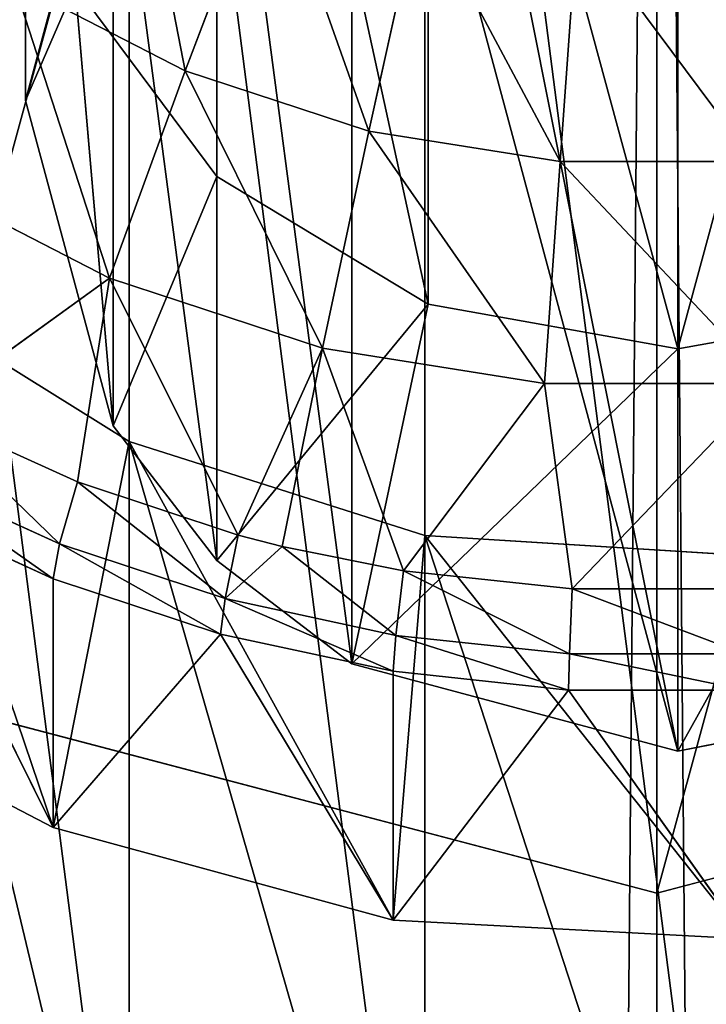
# Model space of a CAD drawing. Extents: x 80 to 596, y 77 to 1633.
# Tile 189 of 256: x 335.95 to 338.05, y 617.3 to 620.32. Entities that reach past the tile are written whole.
import ezdxf

# ---------------------------------------------------------------- set-up
doc = ezdxf.new("R2010")
doc.units = 0
doc.header["$LTSCALE"] = 25.4
doc.layers.get('0').update_dxf_attribs({"color": 13, "linetype": 'CONTINUOUS'})

# ---------------------------------------------------------------- blocks, each defined once
blk = doc.blocks.new('CADILLAC-III-8190-7988-799')
at = {"color": 250}
for p, q in [((0, 350.491, 1447.4452), (0, 627.1641, 24.0858)), ((0, 350.491, 1447.4452), (0, 627.1641, 24.0858)), ((-2.425, 618.2801, 22.3589), (0, 617.6423, 22.2349)), ((-2.425, 618.2801, 22.3589), (0, 617.6423, 22.2349)), ((0, 617.6423, 22.2349), (2.425, 618.2801, 22.3589)), ((0, 617.6423, 22.2349), (2.425, 618.2801, 22.3589)), ((0, 340.9692, 1445.5944), (0, 617.6423, 22.2349)), ((0, 340.9692, 1445.5944), (0, 617.6423, 22.2349))]:
    blk.add_line(p, q, dxfattribs=at)
at = {"color": 18}
for p, q in [((-1.3498, 622.429, 22.1075), (-1.3498, 619.8403, 25.5916)), ((-1.3498, 622.429, 22.1075), (-1.3498, 619.8403, 25.5916)), ((-0.7009, 622.1348, 21.7894), (-0.7009, 619.4492, 25.4049)), ((-0.7009, 622.1348, 21.7894), (-0.7009, 619.4492, 25.4049)), ((0.0644, 619.3119, 25.3394), (0.0644, 622.0316, 21.6778)), ((0.0644, 619.3119, 25.3394), (0.0644, 622.0316, 21.6778)), ((-1.9356, 621.1161, 26.2004), (-1.9356, 620.0742, 30.4665)), ((-1.9356, 621.1161, 26.2004), (-1.9356, 620.0742, 30.4665)), ((-1.6676, 621.0724, 30.5263), (-1.9356, 620.0742, 30.4665)), ((-1.6676, 621.0724, 30.5263), (-1.9356, 620.0742, 30.4665)), ((-1.1887, 620.8431, 16.5643), (-1.4463, 620.1645, 16.8866)), ((-1.1887, 620.8431, 16.5643), (-1.4463, 620.1645, 16.8866)), ((-0.7257, 620.6915, 16.5348), (-0.883, 619.9799, 16.8507)), ((-0.7257, 620.6915, 16.5348), (-0.883, 619.9799, 16.8507)), ((-0.244, 620.6146, 16.5199), (-0.2969, 619.8864, 16.8326)), ((-0.244, 620.6146, 16.5199), (-0.2969, 619.8864, 16.8326)), ((-1.9721, 620.4354, 16.9393), (-1.4463, 620.1645, 16.8866)), ((-1.9721, 620.4354, 16.9393), (-1.4463, 620.1645, 16.8866)), ((-1.7833, 620.4257, 25.8709), (-1.9356, 620.0742, 30.4665)), ((-1.7833, 620.4257, 25.8709), (-1.9356, 620.0742, 30.4665)), ((-1.7833, 620.4257, 25.8709), (-1.6676, 619.076, 30.4067)), ((-1.3498, 619.8403, 25.5916), (-1.7833, 620.4257, 25.8709)), ((-1.3498, 619.8403, 25.5916), (-1.7833, 620.4257, 25.8709)), ((-1.7833, 620.4257, 25.8709), (-1.6676, 619.076, 30.4067)), ((-1.4463, 620.1645, 16.8866), (-1.6786, 619.5284, 17.3017)), ((-1.4463, 620.1645, 16.8866), (-1.6786, 619.5284, 17.3017)), ((-1.4463, 620.1645, 16.8866), (-0.883, 619.9799, 16.8507)), ((-1.4463, 620.1645, 16.8866), (-0.883, 619.9799, 16.8507)), ((-1.9356, 620.0742, 30.4665), (-1.6676, 619.076, 30.4067)), ((-1.9356, 620.0742, 30.4665), (-1.6676, 619.076, 30.4067)), ((-0.883, 619.9799, 16.8507), (-1.0249, 619.3142, 17.2601)), ((-0.883, 619.9799, 16.8507), (-1.0249, 619.3142, 17.2601)), ((-0.883, 619.9799, 16.8507), (-0.2969, 619.8864, 16.8326)), ((-0.883, 619.9799, 16.8507), (-0.2969, 619.8864, 16.8326)), ((-0.2969, 619.8864, 16.8326), (-0.3446, 619.2057, 17.239)), ((-0.2969, 619.8864, 16.8326), (-0.3446, 619.2057, 17.239)), ((-0.2969, 619.8864, 16.8326), (0.2969, 619.8864, 16.8326)), ((-0.2969, 619.8864, 16.8326), (0.2969, 619.8864, 16.8326)), ((-2.2888, 619.8428, 17.3628), (-1.6786, 619.5284, 17.3017)), ((-2.2888, 619.8428, 17.3628), (-1.6786, 619.5284, 17.3017)), ((-1.3498, 619.8403, 25.5916), (-1.6676, 619.076, 30.4067)), ((-1.3498, 619.8403, 25.5916), (-1.6676, 619.076, 30.4067)), ((-1.3498, 619.8403, 25.5916), (-1.3498, 618.6625, 30.382)), ((-0.7009, 619.4492, 25.4049), (-1.3498, 619.8403, 25.5916)), ((-0.7009, 619.4492, 25.4049), (-1.3498, 619.8403, 25.5916)), ((-1.3498, 619.8403, 25.5916), (-1.3498, 618.6625, 30.382)), ((-2.4222, 619.529, 22.6016), (-1.618, 619.028, 22.5043)), ((-2.4222, 619.529, 22.6016), (-1.618, 619.028, 22.5043)), ((-2.2484, 619.1179, 17.8356), (-1.6786, 619.5284, 17.3017)), ((-2.2484, 619.1179, 17.8356), (-1.6786, 619.5284, 17.3017)), ((-1.7767, 618.9037, 17.794), (-1.6786, 619.5284, 17.3017)), ((-1.7767, 618.9037, 17.794), (-1.6786, 619.5284, 17.3017)), ((-1.6786, 619.5284, 17.3017), (-1.2841, 618.7408, 17.7623)), ((-1.6786, 619.5284, 17.3017), (-1.2841, 618.7408, 17.7623)), ((-1.6786, 619.5284, 17.3017), (-1.0249, 619.3142, 17.2601)), ((-1.6786, 619.5284, 17.3017), (-1.0249, 619.3142, 17.2601)), ((-0.7009, 619.4492, 25.4049), (-1.3498, 618.6625, 30.382)), ((-0.7009, 619.4492, 25.4049), (-1.3498, 618.6625, 30.382)), ((-0.7009, 619.4492, 25.4049), (-0.9356, 618.3453, 30.363)), ((-0.7009, 619.4492, 25.4049), (-0.9356, 618.3453, 30.363)), ((0.0644, 619.3119, 25.3394), (-0.7009, 619.4492, 25.4049)), ((0.0644, 619.3119, 25.3394), (-0.7009, 619.4492, 25.4049)), ((0.8298, 619.4492, 25.4049), (0.0644, 619.3119, 25.3394)), ((0.8298, 619.4492, 25.4049), (0.0644, 619.3119, 25.3394)), ((-1.2841, 618.7408, 17.7623), (-1.0249, 619.3142, 17.2601)), ((-1.2841, 618.7408, 17.7623), (-1.0249, 619.3142, 17.2601)), ((-1.1487, 618.706, 17.7556), (-1.0249, 619.3142, 17.2601)), ((-1.1487, 618.706, 17.7556), (-1.0249, 619.3142, 17.2601)), ((-1.0249, 619.3142, 17.2601), (-0.7766, 618.6311, 17.741)), ((-1.0249, 619.3142, 17.2601), (-0.7766, 618.6311, 17.741)), ((-1.0249, 619.3142, 17.2601), (-0.3446, 619.2057, 17.239)), ((-1.0249, 619.3142, 17.2601), (-0.3446, 619.2057, 17.239)), ((0.0644, 619.3119, 25.3394), (-0.9356, 618.3453, 30.363)), ((0.0644, 619.3119, 25.3394), (-0.9356, 618.3453, 30.363)), ((0.0644, 618.0778, 30.347), (0.0644, 619.3119, 25.3394)), ((0.0644, 618.0778, 30.347), (0.0644, 619.3119, 25.3394)), ((-0.7766, 618.6311, 17.741), (-0.3446, 619.2057, 17.239)), ((-0.7766, 618.6311, 17.741), (-0.3446, 619.2057, 17.239)), ((-0.2599, 618.576, 17.7303), (-0.3446, 619.2057, 17.239)), ((-0.3446, 619.2057, 17.239), (0.3446, 619.2057, 17.239)), ((-0.2599, 618.576, 17.7303), (-0.3446, 619.2057, 17.239)), ((-0.3446, 619.2057, 17.239), (0.3446, 619.2057, 17.239)), ((-2.2484, 619.1179, 17.8356), (-1.7767, 618.9037, 17.794)), ((-2.2484, 619.1179, 17.8356), (-1.7767, 618.9037, 17.794)), ((-1.6676, 619.076, 30.4067), (-1.3498, 618.6625, 30.382)), ((-1.6676, 619.076, 30.4067), (-1.3498, 618.6625, 30.382)), ((-1.618, 616.1658, 37.2287), (-1.618, 619.028, 22.5043)), ((-1.618, 619.028, 22.5043), (-0.712, 618.739, 22.4481)), ((-1.618, 616.1658, 37.2287), (-1.618, 619.028, 22.5043)), ((-1.618, 619.028, 22.5043), (-0.712, 618.739, 22.4481)), ((-1.8317, 618.714, 18.0462), (-2.318, 618.9348, 18.0891)), ((-1.8317, 618.714, 18.0462), (-2.318, 618.9348, 18.0891)), ((-1.7767, 618.9037, 17.794), (-1.8317, 618.714, 18.0462)), ((-1.7767, 618.9037, 17.794), (-1.8317, 618.714, 18.0462)), ((-1.7767, 618.9037, 17.794), (-1.2841, 618.7408, 17.7623)), ((-1.7767, 618.9037, 17.794), (-1.2841, 618.7408, 17.7623)), ((-1.8507, 618.6069, 18.3475), (-2.342, 618.83, 18.3909)), ((-2.342, 618.83, 18.3909), (-1.8507, 617.8436, 22.274)), ((-1.8507, 618.6069, 18.3475), (-2.342, 618.83, 18.3909)), ((-2.342, 618.83, 18.3909), (-1.8507, 617.8436, 22.274)), ((-1.2841, 618.7408, 17.7623), (-1.3239, 618.546, 18.0136)), ((-1.2841, 618.7408, 17.7623), (-1.3239, 618.546, 18.0136)), ((-1.2841, 618.7408, 17.7623), (-1.1487, 618.706, 17.7556)), ((-1.2841, 618.7408, 17.7623), (-1.1487, 618.706, 17.7556)), ((-0.712, 615.8769, 37.1725), (-0.712, 618.739, 22.4481)), ((-0.712, 618.739, 22.4481), (0.2386, 618.6804, 22.4367)), ((-0.712, 615.8769, 37.1725), (-0.712, 618.739, 22.4481)), ((-0.712, 618.739, 22.4481), (0.2386, 618.6804, 22.4367)), ((-1.8507, 618.6069, 18.3475), (-1.8317, 618.714, 18.0462)), ((-1.8507, 618.6069, 18.3475), (-1.8317, 618.714, 18.0462)), ((-1.3239, 618.546, 18.0136), (-1.8317, 618.714, 18.0462)), ((-1.3239, 618.546, 18.0136), (-1.8317, 618.714, 18.0462)), ((-1.1487, 618.706, 17.7556), (-1.3239, 618.546, 18.0136)), ((-1.1487, 618.706, 17.7556), (-1.3239, 618.546, 18.0136)), ((-1.1487, 618.706, 17.7556), (-0.8006, 618.433, 17.9916)), ((-1.1487, 618.706, 17.7556), (-0.7766, 618.6311, 17.741)), ((-1.1487, 618.706, 17.7556), (-0.8006, 618.433, 17.9916)), ((-1.1487, 618.706, 17.7556), (-0.7766, 618.6311, 17.741)), ((-1.3498, 618.6625, 30.382), (-0.9356, 618.3453, 30.363)), ((-1.3498, 618.6625, 30.382), (-0.9356, 618.3453, 30.363)), ((-0.7766, 618.6311, 17.741), (-0.8006, 618.433, 17.9916)), ((-0.7766, 618.6311, 17.741), (-0.8006, 618.433, 17.9916)), ((-0.7766, 618.6311, 17.741), (-0.2599, 618.576, 17.7303)), ((-0.7766, 618.6311, 17.741), (-0.2599, 618.576, 17.7303)), ((-1.3376, 618.4371, 18.3145), (-1.8507, 618.6069, 18.3475)), ((-1.8507, 618.6069, 18.3475), (-1.8507, 617.8436, 22.274)), ((-1.8507, 618.6069, 18.3475), (-1.8507, 617.8436, 22.274)), ((-1.3376, 618.4371, 18.3145), (-1.8507, 618.6069, 18.3475)), ((-0.2599, 618.576, 17.7303), (-0.2679, 618.3761, 17.9805)), ((-0.2599, 618.576, 17.7303), (-0.2679, 618.3761, 17.9805)), ((-0.2599, 618.576, 17.7303), (0.2599, 618.576, 17.7303)), ((-0.2599, 618.576, 17.7303), (0.2599, 618.576, 17.7303)), ((-1.3376, 618.4371, 18.3145), (-1.3239, 618.546, 18.0136)), ((-1.3376, 618.4371, 18.3145), (-1.3239, 618.546, 18.0136)), ((-0.8006, 618.433, 17.9916), (-1.3239, 618.546, 18.0136)), ((-0.8006, 618.433, 17.9916), (-1.3239, 618.546, 18.0136)), ((-1.3376, 618.4371, 18.3145), (-1.8507, 617.8436, 22.274)), ((-1.3376, 618.4371, 18.3145), (-1.8507, 617.8436, 22.274)), ((-0.8089, 618.3229, 18.2923), (-1.3376, 618.4371, 18.3145)), ((-1.3376, 618.4371, 18.3145), (-0.8089, 617.5597, 22.2189)), ((-0.8089, 618.3229, 18.2923), (-1.3376, 618.4371, 18.3145)), ((-1.3376, 618.4371, 18.3145), (-0.8089, 617.5597, 22.2189)), ((-0.8089, 618.3229, 18.2923), (-0.8006, 618.433, 17.9916)), ((-0.8089, 618.3229, 18.2923), (-0.8006, 618.433, 17.9916)), ((-0.2679, 618.3761, 17.9805), (-0.8006, 618.433, 17.9916)), ((-0.2679, 618.3761, 17.9805), (-0.8006, 618.433, 17.9916)), ((-0.2707, 618.2654, 18.2812), (-0.2679, 618.3761, 17.9805)), ((-0.2707, 618.2654, 18.2812), (-0.2679, 618.3761, 17.9805)), ((0.2679, 618.3761, 17.9805), (-0.2679, 618.3761, 17.9805)), ((0.2679, 618.3761, 17.9805), (-0.2679, 618.3761, 17.9805)), ((-0.9356, 618.3453, 30.363), (0.0644, 618.0778, 30.347)), ((-0.9356, 618.3453, 30.363), (0.0644, 618.0778, 30.347)), ((-2.8059, 618.3408, 22.3707), (-1.8507, 617.8436, 22.274)), ((-2.8059, 618.3408, 22.3707), (-1.8507, 617.8436, 22.274)), ((-0.2707, 618.2654, 18.2812), (-0.8089, 618.3229, 18.2923)), ((-0.8089, 618.3229, 18.2923), (-0.8089, 617.5597, 22.2189)), ((-0.8089, 618.3229, 18.2923), (-0.8089, 617.5597, 22.2189)), ((-0.2707, 618.2654, 18.2812), (-0.8089, 618.3229, 18.2923)), ((-0.2707, 618.2654, 18.2812), (-0.8089, 617.5597, 22.2189)), ((-0.2707, 618.2654, 18.2812), (-0.8089, 617.5597, 22.2189)), ((0.2707, 618.2654, 18.2812), (-0.2707, 618.2654, 18.2812)), ((-0.2707, 618.2654, 18.2812), (0.2707, 617.5022, 22.2077)), ((0.2707, 618.2654, 18.2812), (-0.2707, 618.2654, 18.2812)), ((-0.2707, 618.2654, 18.2812), (0.2707, 617.5022, 22.2077)), ((0.0644, 618.0778, 30.347), (0.8298, 618.2297, 30.3561)), ((0.0644, 618.0778, 30.347), (0.8298, 618.2297, 30.3561)), ((-1.8507, 617.8436, 22.274), (-0.8089, 617.5597, 22.2189)), ((-1.8507, 617.8436, 22.274), (-0.8089, 617.5597, 22.2189)), ((-0.8089, 617.5597, 22.2189), (0.2707, 617.5022, 22.2077)), ((-0.8089, 617.5597, 22.2189), (0.2707, 617.5022, 22.2077))]:
    blk.add_line(p, q, dxfattribs=at)
mesh = blk.add_polyface(dxfattribs=at)
corners = [(-4.7383, 620.836, 22.8557), (-4.9707, 622.9338, 23.2635), (-4.9707, 621.8725, 23.0572), (-4.7383, 623.9703, 23.465), (-4.2843, 619.8727, 22.6685), (-4.2843, 624.9335, 23.6522), (-3.63, 619.0278, 22.5042), (-3.77, 621.9356, 23.0695), (-3.5332, 621.03, 22.8934), (-2.8059, 618.3408, 22.3707), (-3.0743, 620.2106, 22.7341), (-2.4222, 619.529, 22.6016), (-1.8507, 617.8436, 22.274), (-1.618, 619.028, 22.5043), (-0.8089, 617.5597, 22.2189), (-0.712, 618.739, 22.4481), (0.2707, 617.5022, 22.2077), (0.2386, 618.6804, 22.4367), (1.1743, 618.8555, 22.4707), (1.3376, 617.6739, 22.2411), (2.0361, 619.2537, 22.5481), (2.342, 618.0668, 22.3174), (2.7701, 619.8497, 22.664), (3.2369, 618.6624, 22.4332), (3.33, 620.6061, 22.811), (3.9805, 619.4329, 22.583), (3.6806, 621.4755, 22.98), (3.8, 622.4031, 23.1603), (-3.77, 622.8707, 23.2512), (-3.63, 625.7785, 23.8164), (-3.5332, 623.7763, 23.4272), (-2.8059, 626.4656, 23.95), (-3.0743, 624.5957, 23.5865), (-2.4222, 625.2773, 23.719), (-1.8507, 626.9627, 24.0466), (-1.618, 625.7783, 23.8164), (-0.8089, 627.2466, 24.1018), (-0.712, 626.0673, 23.8726), (0.2707, 627.3041, 24.113), (0.2386, 626.126, 23.884), (1.1743, 625.9507, 23.8499), (1.3376, 627.1324, 24.0796), (2.0361, 625.5527, 23.7725), (2.342, 626.7396, 24.0032), (2.7701, 624.9567, 23.6567), (3.2369, 626.1439, 23.8875), (3.33, 624.2002, 23.5096), (3.9805, 625.3734, 23.7377), (3.6806, 623.3308, 23.3406), (4.5379, 620.3423, 22.7597), (4.5379, 624.4641, 23.5609), (4.8831, 621.348, 22.9552), (4.8831, 623.4583, 23.3654), (5, 622.4031, 23.1603)]
mesh.append_faces([[corners[k] for k in face] for face in [(0, 1, 2), (52, 51, 53)]], dxfattribs={"vtx0": -1, "color": 18})
mesh.append_faces([[corners[k] for k in face] for face in [(1, 0, 3), (3, 4, 5), (7, 6, 8), (8, 9, 10), (10, 9, 11), (11, 12, 13), (13, 14, 15), (15, 16, 17), (17, 16, 18), (18, 19, 20), (20, 21, 22), (22, 23, 24), (24, 25, 26), (26, 25, 27), (5, 28, 29), (28, 5, 7), (29, 30, 31), (31, 33, 34), (34, 35, 36), (36, 37, 38), (38, 40, 41), (41, 42, 43), (43, 44, 45), (45, 46, 47), (47, 49, 50), (50, 51, 52)]], dxfattribs={"vtx0": -1, "vtx1": -1, "color": 18})
mesh.append_faces([[corners[k] for k in face] for face in [(5, 6, 7), (47, 27, 25)]], dxfattribs={"vtx0": -1, "vtx1": -1, "vtx2": -1, "color": 18})
mesh.append_faces([[corners[k] for k in face] for face in [(3, 0, 4), (5, 4, 6), (8, 6, 9), (11, 9, 12), (13, 12, 14), (15, 14, 16), (18, 16, 19), (20, 19, 21), (22, 21, 23), (24, 23, 25), (29, 28, 30), (31, 30, 32), (31, 32, 33), (34, 33, 35), (36, 35, 37), (38, 37, 39), (38, 39, 40), (41, 40, 42), (43, 42, 44), (45, 44, 46), (47, 46, 48), (47, 48, 27), (47, 25, 49), (50, 49, 51)]], dxfattribs={"vtx0": -1, "vtx2": -1, "color": 18})
at = {"color": 250}
mesh = blk.add_polyface(dxfattribs=at)
corners = [(-4.2002, 624.7836, 23.623), (-4.2002, 620.0227, 22.6976), (-4.85, 622.4031, 23.1603), (-2.425, 626.5262, 23.9618), (-2.425, 618.2801, 22.3589), (0, 627.1641, 24.0858), (0, 617.6423, 22.2349), (2.425, 626.5262, 23.9618), (2.425, 618.2801, 22.3589), (4.2002, 624.7836, 23.623), (4.2002, 620.0227, 22.6976), (4.85, 622.4031, 23.1603)]
mesh.append_faces([[corners[k] for k in face] for face in [(0, 1, 2), (10, 9, 11)]], dxfattribs={"vtx0": -1, "color": 250})
mesh.append_faces([[corners[k] for k in face] for face in [(1, 3, 4), (4, 5, 6), (6, 7, 8), (8, 9, 10)]], dxfattribs={"vtx0": -1, "vtx1": -1, "color": 250})
mesh.append_faces([[corners[k] for k in face] for face in [(1, 0, 3), (4, 3, 5), (6, 5, 7), (8, 7, 9)]], dxfattribs={"vtx0": -1, "vtx2": -1, "color": 250})
mesh = blk.add_polyface(dxfattribs=at)
corners = [(-2.425, 349.8531, 1447.3213), (0, 627.1641, 24.0858), (-2.425, 626.5262, 23.9618), (0, 350.491, 1447.4452)]
mesh.append_faces([[corners[k] for k in face] for face in [(0, 1, 2), (1, 0, 3)]], dxfattribs={"vtx0": -1, "color": 250})
mesh = blk.add_polyface(dxfattribs=at)
corners = [(0, 627.1641, 24.0858), (2.425, 349.8531, 1447.3213), (2.425, 626.5262, 23.9618), (0, 350.491, 1447.4452)]
mesh.append_faces([[corners[k] for k in face] for face in [(0, 1, 2), (1, 0, 3)]], dxfattribs={"vtx0": -1, "color": 250})
at = {"color": 18}
mesh = blk.add_polyface(dxfattribs=at)
corners = [(-3.5332, 618.1678, 37.6178), (-3.77, 620.0085, 37.9756), (-3.77, 619.0735, 37.7939), (-3.5332, 620.9142, 38.1517), (-3.0743, 617.3484, 37.4585), (-3.0743, 621.7336, 38.3109), (-2.4222, 616.6669, 37.3261), (-2.4222, 622.4152, 38.4434), (-1.618, 616.1658, 37.2287), (-1.618, 622.9162, 38.5408), (-0.712, 615.8769, 37.1725), (-0.712, 623.2051, 38.597), (0.2386, 615.8182, 37.1611), (0.2386, 623.2639, 38.6084), (1.1743, 615.9934, 37.1951), (1.1743, 623.0886, 38.5743), (2.0361, 616.3915, 37.2725), (2.0361, 622.6905, 38.4969), (2.7701, 616.9875, 37.3884), (2.7701, 622.0945, 38.3811), (3.33, 617.744, 37.5354), (3.33, 621.3381, 38.234), (3.6806, 618.6133, 37.7044), (3.6806, 620.4687, 38.0651), (3.8, 619.541, 37.8847)]
mesh.append_faces([[corners[k] for k in face] for face in [(0, 1, 2), (23, 22, 24)]], dxfattribs={"vtx0": -1, "color": 18})
mesh.append_faces([[corners[k] for k in face] for face in [(1, 0, 3), (3, 4, 5), (5, 6, 7), (7, 8, 9), (9, 10, 11), (11, 12, 13), (13, 14, 15), (15, 16, 17), (17, 18, 19), (19, 20, 21), (21, 22, 23)]], dxfattribs={"vtx0": -1, "vtx1": -1, "color": 18})
mesh.append_faces([[corners[k] for k in face] for face in [(3, 0, 4), (5, 4, 6), (7, 6, 8), (9, 8, 10), (11, 10, 12), (13, 12, 14), (15, 14, 16), (17, 16, 18), (19, 18, 20), (21, 20, 22)]], dxfattribs={"vtx0": -1, "vtx2": -1, "color": 18})
mesh = blk.add_polyface(dxfattribs=at)
corners = [(-1.7833, 620.4257, 25.8709), (-1.3498, 622.429, 22.1075), (-1.3498, 619.8403, 25.5916), (-1.7833, 622.8694, 22.5835)]
mesh.append_faces([[corners[k] for k in face] for face in [(0, 1, 2), (1, 0, 3)]], dxfattribs={"vtx0": -1, "color": 18})
mesh = blk.add_polyface(dxfattribs=at)
corners = [(-0.7009, 619.4492, 25.4049), (-1.3498, 622.429, 22.1075), (-0.7009, 622.1348, 21.7894), (-1.3498, 619.8403, 25.5916)]
mesh.append_faces([[corners[k] for k in face] for face in [(0, 1, 2), (1, 0, 3)]], dxfattribs={"vtx0": -1, "color": 18})
mesh = blk.add_polyface(dxfattribs=at)
corners = [(0.0644, 619.3119, 25.3394), (-0.7009, 622.1348, 21.7894), (0.0644, 622.0316, 21.6778), (-0.7009, 619.4492, 25.4049)]
mesh.append_faces([[corners[k] for k in face] for face in [(0, 1, 2), (1, 0, 3)]], dxfattribs={"vtx0": -1, "color": 18})
mesh = blk.add_polyface(dxfattribs=at)
corners = [(0.8298, 622.1348, 21.7894), (0.0644, 619.3119, 25.3394), (0.0644, 622.0316, 21.6778), (0.8298, 619.4492, 25.4049)]
mesh.append_faces([[corners[k] for k in face] for face in [(0, 1, 2), (1, 0, 3)]], dxfattribs={"vtx0": -1, "color": 18})
mesh = blk.add_polyface(dxfattribs=at)
corners = [(-1.6676, 619.076, 30.4067), (-1.6676, 621.0724, 30.5263), (-1.9356, 620.0742, 30.4665), (-1.3498, 618.6625, 30.382), (-1.3498, 621.4859, 30.551), (-0.9356, 618.3453, 30.363), (-0.9356, 621.8032, 30.57), (0.0644, 618.0778, 30.347), (-0.7009, 621.9187, 30.5769), (0.0644, 622.0706, 30.586), (0.8298, 618.2297, 30.3561), (1.0644, 621.8032, 30.57), (1.0644, 618.3453, 30.363), (1.4786, 618.6625, 30.382), (1.4786, 621.4859, 30.551), (1.7965, 619.076, 30.4067), (1.7965, 621.0724, 30.5263), (2.0644, 620.0742, 30.4665)]
mesh.append_faces([[corners[k] for k in face] for face in [(0, 1, 2), (16, 15, 17)]], dxfattribs={"vtx0": -1, "color": 18})
mesh.append_faces([[corners[k] for k in face] for face in [(1, 3, 4), (4, 5, 6), (6, 7, 8), (8, 7, 9), (9, 10, 11), (11, 13, 14), (14, 15, 16)]], dxfattribs={"vtx0": -1, "vtx1": -1, "color": 18})
mesh.append_faces([[corners[k] for k in face] for face in [(1, 0, 3), (4, 3, 5), (6, 5, 7), (9, 7, 10), (11, 10, 12), (11, 12, 13), (14, 13, 15)]], dxfattribs={"vtx0": -1, "vtx2": -1, "color": 18})
mesh = blk.add_polyface(dxfattribs=at)
corners = [(-1.9356, 621.1161, 26.2004), (-1.9356, 620.0742, 30.4665), (-1.6676, 621.0724, 30.5263)]
mesh.append_faces([[corners[k] for k in face] for face in [(0, 1, 2)]], dxfattribs={"color": 18})
mesh = blk.add_polyface(dxfattribs=at)
corners = [(-1.9356, 621.1161, 26.2004), (-1.7833, 620.4257, 25.8709), (-1.9356, 620.0742, 30.4665)]
mesh.append_faces([[corners[k] for k in face] for face in [(0, 1, 2)]], dxfattribs={"color": 18})
mesh = blk.add_polyface(dxfattribs=at)
corners = [(-1.6208, 621.0658, 16.6076), (-1.4463, 620.1645, 16.8866), (-1.9721, 620.4354, 16.9393), (-1.1887, 620.8431, 16.5643)]
mesh.append_faces([[corners[k] for k in face] for face in [(0, 1, 2), (1, 0, 3)]], dxfattribs={"vtx0": -1, "color": 18})
mesh = blk.add_polyface(dxfattribs=at)
corners = [(-1.1887, 620.8431, 16.5643), (-0.883, 619.9799, 16.8507), (-1.4463, 620.1645, 16.8866), (-0.7257, 620.6915, 16.5348)]
mesh.append_faces([[corners[k] for k in face] for face in [(0, 1, 2), (1, 0, 3)]], dxfattribs={"vtx0": -1, "color": 18})
mesh = blk.add_polyface(dxfattribs=at)
corners = [(-0.7257, 620.6915, 16.5348), (-0.2969, 619.8864, 16.8326), (-0.883, 619.9799, 16.8507), (-0.244, 620.6146, 16.5199)]
mesh.append_faces([[corners[k] for k in face] for face in [(0, 1, 2), (1, 0, 3)]], dxfattribs={"vtx0": -1, "color": 18})
mesh = blk.add_polyface(dxfattribs=at)
corners = [(-0.244, 620.6146, 16.5199), (0.2969, 619.8864, 16.8326), (-0.2969, 619.8864, 16.8326), (0.244, 620.6146, 16.5199)]
mesh.append_faces([[corners[k] for k in face] for face in [(0, 1, 2), (1, 0, 3)]], dxfattribs={"vtx0": -1, "color": 18})
mesh = blk.add_polyface(dxfattribs=at)
corners = [(-1.9721, 620.4354, 16.9393), (-1.6786, 619.5284, 17.3017), (-2.2888, 619.8428, 17.3628), (-1.4463, 620.1645, 16.8866)]
mesh.append_faces([[corners[k] for k in face] for face in [(0, 1, 2), (1, 0, 3)]], dxfattribs={"vtx0": -1, "color": 18})
mesh = blk.add_polyface(dxfattribs=at)
corners = [(-1.7833, 620.4257, 25.8709), (-1.6676, 619.076, 30.4067), (-1.9356, 620.0742, 30.4665)]
mesh.append_faces([[corners[k] for k in face] for face in [(0, 1, 2)]], dxfattribs={"color": 18})
mesh = blk.add_polyface(dxfattribs=at)
corners = [(-1.7833, 620.4257, 25.8709), (-1.3498, 619.8403, 25.5916), (-1.6676, 619.076, 30.4067)]
mesh.append_faces([[corners[k] for k in face] for face in [(0, 1, 2)]], dxfattribs={"color": 18})
mesh = blk.add_polyface(dxfattribs=at)
corners = [(-1.4463, 620.1645, 16.8866), (-1.0249, 619.3142, 17.2601), (-1.6786, 619.5284, 17.3017), (-0.883, 619.9799, 16.8507)]
mesh.append_faces([[corners[k] for k in face] for face in [(0, 1, 2), (1, 0, 3)]], dxfattribs={"vtx0": -1, "color": 18})
mesh = blk.add_polyface(dxfattribs=at)
corners = [(-0.883, 619.9799, 16.8507), (-0.3446, 619.2057, 17.239), (-1.0249, 619.3142, 17.2601), (-0.2969, 619.8864, 16.8326)]
mesh.append_faces([[corners[k] for k in face] for face in [(0, 1, 2), (1, 0, 3)]], dxfattribs={"vtx0": -1, "color": 18})
mesh = blk.add_polyface(dxfattribs=at)
corners = [(-0.2969, 619.8864, 16.8326), (0.3446, 619.2057, 17.239), (-0.3446, 619.2057, 17.239), (0.2969, 619.8864, 16.8326)]
mesh.append_faces([[corners[k] for k in face] for face in [(0, 1, 2), (1, 0, 3)]], dxfattribs={"vtx0": -1, "color": 18})
mesh = blk.add_polyface(dxfattribs=at)
corners = [(-1.6786, 619.5284, 17.3017), (-2.2484, 619.1179, 17.8356), (-2.2888, 619.8428, 17.3628)]
mesh.append_faces([[corners[k] for k in face] for face in [(0, 1, 2)]], dxfattribs={"color": 18})
mesh = blk.add_polyface(dxfattribs=at)
corners = [(-1.3498, 619.8403, 25.5916), (-1.3498, 618.6625, 30.382), (-1.6676, 619.076, 30.4067)]
mesh.append_faces([[corners[k] for k in face] for face in [(0, 1, 2)]], dxfattribs={"color": 18})
mesh = blk.add_polyface(dxfattribs=at)
corners = [(-1.3498, 618.6625, 30.382), (-1.3498, 619.8403, 25.5916), (-0.7009, 619.4492, 25.4049)]
mesh.append_faces([[corners[k] for k in face] for face in [(0, 1, 2)]], dxfattribs={"color": 18})
mesh = blk.add_polyface(dxfattribs=at)
corners = [(-1.618, 616.1658, 37.2287), (-2.4222, 619.529, 22.6016), (-1.618, 619.028, 22.5043), (-2.4222, 616.6669, 37.3261)]
mesh.append_faces([[corners[k] for k in face] for face in [(0, 1, 2), (1, 0, 3)]], dxfattribs={"vtx0": -1, "color": 18})
mesh = blk.add_polyface(dxfattribs=at)
corners = [(-1.6786, 619.5284, 17.3017), (-1.7767, 618.9037, 17.794), (-2.2484, 619.1179, 17.8356)]
mesh.append_faces([[corners[k] for k in face] for face in [(0, 1, 2)]], dxfattribs={"color": 18})
mesh = blk.add_polyface(dxfattribs=at)
corners = [(-1.2841, 618.7408, 17.7623), (-1.7767, 618.9037, 17.794), (-1.6786, 619.5284, 17.3017)]
mesh.append_faces([[corners[k] for k in face] for face in [(0, 1, 2)]], dxfattribs={"color": 18})
mesh = blk.add_polyface(dxfattribs=at)
corners = [(-1.0249, 619.3142, 17.2601), (-1.2841, 618.7408, 17.7623), (-1.6786, 619.5284, 17.3017)]
mesh.append_faces([[corners[k] for k in face] for face in [(0, 1, 2)]], dxfattribs={"color": 18})
mesh = blk.add_polyface(dxfattribs=at)
corners = [(-1.3498, 618.6625, 30.382), (-0.7009, 619.4492, 25.4049), (-0.9356, 618.3453, 30.363)]
mesh.append_faces([[corners[k] for k in face] for face in [(0, 1, 2)]], dxfattribs={"color": 18})
mesh = blk.add_polyface(dxfattribs=at)
corners = [(-0.9356, 618.3453, 30.363), (-0.7009, 619.4492, 25.4049), (0.0644, 619.3119, 25.3394)]
mesh.append_faces([[corners[k] for k in face] for face in [(0, 1, 2)]], dxfattribs={"color": 18})
mesh = blk.add_polyface(dxfattribs=at)
corners = [(0.8298, 619.4492, 25.4049), (0.0644, 618.0778, 30.347), (0.0644, 619.3119, 25.3394), (0.8298, 618.2297, 30.3561)]
mesh.append_faces([[corners[k] for k in face] for face in [(0, 1, 2), (1, 0, 3)]], dxfattribs={"vtx0": -1, "color": 18})
mesh = blk.add_polyface(dxfattribs=at)
corners = [(-1.0249, 619.3142, 17.2601), (-1.1487, 618.706, 17.7556), (-1.2841, 618.7408, 17.7623)]
mesh.append_faces([[corners[k] for k in face] for face in [(0, 1, 2)]], dxfattribs={"color": 18})
mesh = blk.add_polyface(dxfattribs=at)
corners = [(-0.7766, 618.6311, 17.741), (-1.1487, 618.706, 17.7556), (-1.0249, 619.3142, 17.2601)]
mesh.append_faces([[corners[k] for k in face] for face in [(0, 1, 2)]], dxfattribs={"color": 18})
mesh = blk.add_polyface(dxfattribs=at)
corners = [(-0.3446, 619.2057, 17.239), (-0.7766, 618.6311, 17.741), (-1.0249, 619.3142, 17.2601)]
mesh.append_faces([[corners[k] for k in face] for face in [(0, 1, 2)]], dxfattribs={"color": 18})
mesh = blk.add_polyface(dxfattribs=at)
corners = [(-0.9356, 618.3453, 30.363), (0.0644, 619.3119, 25.3394), (0.0644, 618.0778, 30.347)]
mesh.append_faces([[corners[k] for k in face] for face in [(0, 1, 2)]], dxfattribs={"color": 18})
mesh = blk.add_polyface(dxfattribs=at)
corners = [(-0.2599, 618.576, 17.7303), (-0.7766, 618.6311, 17.741), (-0.3446, 619.2057, 17.239)]
mesh.append_faces([[corners[k] for k in face] for face in [(0, 1, 2)]], dxfattribs={"color": 18})
mesh = blk.add_polyface(dxfattribs=at)
corners = [(0.3446, 619.2057, 17.239), (-0.2599, 618.576, 17.7303), (-0.3446, 619.2057, 17.239), (0.2599, 618.576, 17.7303)]
mesh.append_faces([[corners[k] for k in face] for face in [(0, 1, 2), (1, 0, 3)]], dxfattribs={"vtx0": -1, "color": 18})
mesh = blk.add_polyface(dxfattribs=at)
corners = [(-1.8317, 618.714, 18.0462), (-2.2484, 619.1179, 17.8356), (-1.7767, 618.9037, 17.794), (-2.318, 618.9348, 18.0891)]
mesh.append_faces([[corners[k] for k in face] for face in [(0, 1, 2), (1, 0, 3)]], dxfattribs={"vtx0": -1, "color": 18})
mesh = blk.add_polyface(dxfattribs=at)
corners = [(-0.712, 615.8769, 37.1725), (-1.618, 619.028, 22.5043), (-0.712, 618.739, 22.4481), (-1.618, 616.1658, 37.2287)]
mesh.append_faces([[corners[k] for k in face] for face in [(0, 1, 2), (1, 0, 3)]], dxfattribs={"vtx0": -1, "color": 18})
mesh = blk.add_polyface(dxfattribs=at)
corners = [(-1.8507, 618.6069, 18.3475), (-2.318, 618.9348, 18.0891), (-1.8317, 618.714, 18.0462), (-2.342, 618.83, 18.3909)]
mesh.append_faces([[corners[k] for k in face] for face in [(0, 1, 2), (1, 0, 3)]], dxfattribs={"vtx0": -1, "color": 18})
mesh = blk.add_polyface(dxfattribs=at)
corners = [(-1.3239, 618.546, 18.0136), (-1.7767, 618.9037, 17.794), (-1.2841, 618.7408, 17.7623), (-1.8317, 618.714, 18.0462)]
mesh.append_faces([[corners[k] for k in face] for face in [(0, 1, 2), (1, 0, 3)]], dxfattribs={"vtx0": -1, "color": 18})
mesh = blk.add_polyface(dxfattribs=at)
corners = [(-2.8059, 618.3408, 22.3707), (-2.342, 618.83, 18.3909), (-1.8507, 617.8436, 22.274)]
mesh.append_faces([[corners[k] for k in face] for face in [(0, 1, 2)]], dxfattribs={"color": 18})
mesh = blk.add_polyface(dxfattribs=at)
corners = [(-1.8507, 617.8436, 22.274), (-2.342, 618.83, 18.3909), (-1.8507, 618.6069, 18.3475)]
mesh.append_faces([[corners[k] for k in face] for face in [(0, 1, 2)]], dxfattribs={"color": 18})
mesh = blk.add_polyface(dxfattribs=at)
corners = [(-1.3239, 618.546, 18.0136), (-1.2841, 618.7408, 17.7623), (-1.1487, 618.706, 17.7556)]
mesh.append_faces([[corners[k] for k in face] for face in [(0, 1, 2)]], dxfattribs={"color": 18})
mesh = blk.add_polyface(dxfattribs=at)
corners = [(0.2386, 615.8182, 37.1611), (-0.712, 618.739, 22.4481), (0.2386, 618.6804, 22.4367), (-0.712, 615.8769, 37.1725)]
mesh.append_faces([[corners[k] for k in face] for face in [(0, 1, 2), (1, 0, 3)]], dxfattribs={"vtx0": -1, "color": 18})
mesh = blk.add_polyface(dxfattribs=at)
corners = [(-1.3376, 618.4371, 18.3145), (-1.8317, 618.714, 18.0462), (-1.3239, 618.546, 18.0136), (-1.8507, 618.6069, 18.3475)]
mesh.append_faces([[corners[k] for k in face] for face in [(0, 1, 2), (1, 0, 3)]], dxfattribs={"vtx0": -1, "color": 18})
mesh = blk.add_polyface(dxfattribs=at)
corners = [(-1.3239, 618.546, 18.0136), (-1.1487, 618.706, 17.7556), (-0.8006, 618.433, 17.9916)]
mesh.append_faces([[corners[k] for k in face] for face in [(0, 1, 2)]], dxfattribs={"color": 18})
mesh = blk.add_polyface(dxfattribs=at)
corners = [(-0.8006, 618.433, 17.9916), (-1.1487, 618.706, 17.7556), (-0.7766, 618.6311, 17.741)]
mesh.append_faces([[corners[k] for k in face] for face in [(0, 1, 2)]], dxfattribs={"color": 18})
mesh = blk.add_polyface(dxfattribs=at)
corners = [(-0.2679, 618.3761, 17.9805), (-0.7766, 618.6311, 17.741), (-0.2599, 618.576, 17.7303), (-0.8006, 618.433, 17.9916)]
mesh.append_faces([[corners[k] for k in face] for face in [(0, 1, 2), (1, 0, 3)]], dxfattribs={"vtx0": -1, "color": 18})
mesh = blk.add_polyface(dxfattribs=at)
corners = [(-1.8507, 617.8436, 22.274), (-1.8507, 618.6069, 18.3475), (-1.3376, 618.4371, 18.3145)]
mesh.append_faces([[corners[k] for k in face] for face in [(0, 1, 2)]], dxfattribs={"color": 18})
mesh = blk.add_polyface(dxfattribs=at)
corners = [(0.2679, 618.3761, 17.9805), (-0.2599, 618.576, 17.7303), (0.2599, 618.576, 17.7303), (-0.2679, 618.3761, 17.9805)]
mesh.append_faces([[corners[k] for k in face] for face in [(0, 1, 2), (1, 0, 3)]], dxfattribs={"vtx0": -1, "color": 18})
mesh = blk.add_polyface(dxfattribs=at)
corners = [(-0.8089, 618.3229, 18.2923), (-1.3239, 618.546, 18.0136), (-0.8006, 618.433, 17.9916), (-1.3376, 618.4371, 18.3145)]
mesh.append_faces([[corners[k] for k in face] for face in [(0, 1, 2), (1, 0, 3)]], dxfattribs={"vtx0": -1, "color": 18})
mesh = blk.add_polyface(dxfattribs=at)
corners = [(-1.8507, 617.8436, 22.274), (-1.3376, 618.4371, 18.3145), (-0.8089, 617.5597, 22.2189)]
mesh.append_faces([[corners[k] for k in face] for face in [(0, 1, 2)]], dxfattribs={"color": 18})
mesh = blk.add_polyface(dxfattribs=at)
corners = [(-0.8089, 617.5597, 22.2189), (-1.3376, 618.4371, 18.3145), (-0.8089, 618.3229, 18.2923)]
mesh.append_faces([[corners[k] for k in face] for face in [(0, 1, 2)]], dxfattribs={"color": 18})
mesh = blk.add_polyface(dxfattribs=at)
corners = [(-0.2707, 618.2654, 18.2812), (-0.8006, 618.433, 17.9916), (-0.2679, 618.3761, 17.9805), (-0.8089, 618.3229, 18.2923)]
mesh.append_faces([[corners[k] for k in face] for face in [(0, 1, 2), (1, 0, 3)]], dxfattribs={"vtx0": -1, "color": 18})
mesh = blk.add_polyface(dxfattribs=at)
corners = [(0.2707, 618.2654, 18.2812), (-0.2679, 618.3761, 17.9805), (0.2679, 618.3761, 17.9805), (-0.2707, 618.2654, 18.2812)]
mesh.append_faces([[corners[k] for k in face] for face in [(0, 1, 2), (1, 0, 3)]], dxfattribs={"vtx0": -1, "color": 18})
mesh = blk.add_polyface(dxfattribs=at)
corners = [(-0.8089, 617.5597, 22.2189), (-0.8089, 618.3229, 18.2923), (-0.2707, 618.2654, 18.2812)]
mesh.append_faces([[corners[k] for k in face] for face in [(0, 1, 2)]], dxfattribs={"color": 18})
at = {"color": 250}
mesh = blk.add_polyface(dxfattribs=at)
corners = [(0, 340.9692, 1445.5944), (-2.425, 618.2801, 22.3589), (0, 617.6423, 22.2349), (-2.425, 341.6071, 1445.7184)]
mesh.append_faces([[corners[k] for k in face] for face in [(0, 1, 2), (1, 0, 3)]], dxfattribs={"vtx0": -1, "color": 250})
at = {"color": 18}
mesh = blk.add_polyface(dxfattribs=at)
corners = [(-0.8089, 617.5597, 22.2189), (-0.2707, 618.2654, 18.2812), (0.2707, 617.5022, 22.2077)]
mesh.append_faces([[corners[k] for k in face] for face in [(0, 1, 2)]], dxfattribs={"color": 18})
mesh = blk.add_polyface(dxfattribs=at)
corners = [(0.2707, 617.5022, 22.2077), (-0.2707, 618.2654, 18.2812), (0.2707, 618.2654, 18.2812)]
mesh.append_faces([[corners[k] for k in face] for face in [(0, 1, 2)]], dxfattribs={"color": 18})
at = {"color": 250}
mesh = blk.add_polyface(dxfattribs=at)
corners = [(2.425, 618.2801, 22.3589), (0, 340.9692, 1445.5944), (0, 617.6423, 22.2349), (2.425, 341.6071, 1445.7184)]
mesh.append_faces([[corners[k] for k in face] for face in [(0, 1, 2), (1, 0, 3)]], dxfattribs={"vtx0": -1, "color": 250})
blk = doc.blocks.new('GRUPUJ_1')
at = {"color": 0}
blk.add_blockref('CADILLAC-III-8190-7988-799', (258.0665, -77.4909, -7.1114), dxfattribs=at)

msp = doc.modelspace()

# ---------------------------------------------------------------- block references
at = {"color": 0}
msp.add_blockref('GRUPUJ_1', (79.8335, 77.4909, -7.9886), dxfattribs=at)

doc.saveas('drawing.dxf')
